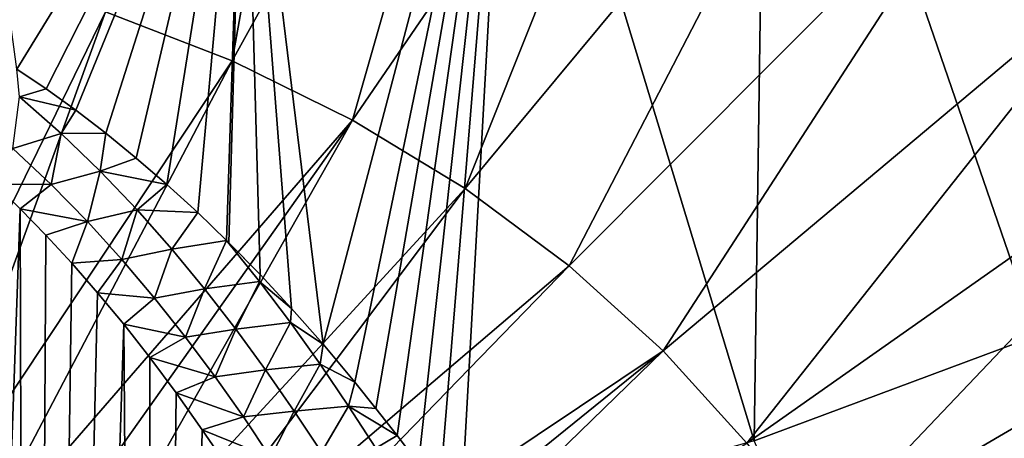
# Model space of a CAD drawing. Header units: metres. Extents: x -109 to 109, y -315 to 32.
# Tile 45 of 256: x -73.56 to -67.29, y -41.23 to -38.57. Entities that reach past the tile are written whole.
import ezdxf

# ---------------------------------------------------------------- set-up
doc = ezdxf.new("R2010")
doc.units = ezdxf.units.M
doc.layers.add('solid_K244242000C74_AAA', color=7, linetype='CONTINUOUS')

msp = doc.modelspace()

# ---------------------------------------------------------------- linework, layer by layer
at = {"layer": 'solid_K244242000C74_AAA'}
for points in [[(-67.08075, -40.574879, 26.053352), (-68.800682, -35.576843, 21.415951), (-67.232979, -34.914799, 21.879519)], [(-71.54361, -35.105457, 70.997505), (-73.014999, -38.51445, 69.672897), (-72.207108, -38.82745, 69.453728)], [(-70.394623, -35.55061, 70.685806), (-71.54361, -35.105457, 70.997505), (-72.207108, -38.82745, 69.453728)], [(-70.394623, -35.55061, 70.685806), (-72.207108, -38.82745, 69.453728), (-71.440559, -39.203812, 69.190201)], [(-69.304436, -36.085869, 70.311012), (-70.394623, -35.55061, 70.685806), (-71.440559, -39.203812, 69.190201)], [(-68.881516, -41.246738, 25.582909), (-70.43811, -36.113819, 21.039955), (-68.800682, -35.576843, 21.415951)], [(-67.08075, -40.574879, 26.053352), (-68.881516, -41.246738, 25.582909), (-68.800682, -35.576843, 21.415951)], [(-71.627869, -40.631004, 24.009798), (-72.130432, -36.520866, 20.754938), (-70.43811, -36.113819, 21.039955)], [(-71.425858, -40.871807, 24.263369), (-71.627869, -40.631004, 24.009798), (-70.43811, -36.113819, 21.039955)], [(-69.304436, -36.085869, 70.311012), (-71.440559, -39.203812, 69.190201), (-70.72274, -39.639904, 68.884842)], [(-71.290718, -41.039471, 24.44017), (-71.425858, -40.871807, 24.263369), (-70.43811, -36.113819, 21.039955)], [(-71.155388, -41.213264, 24.623526), (-71.290718, -41.039471, 24.44017), (-70.43811, -36.113819, 21.039955)], [(-71.019981, -41.393478, 24.813688), (-71.155388, -41.213264, 24.623526), (-70.43811, -36.113819, 21.039955)], [(-70.886261, -41.576923, 25.007536), (-71.019981, -41.393478, 24.813688), (-70.43811, -36.113819, 21.039955)], [(-70.75235, -41.766243, 25.207882), (-70.886261, -41.576923, 25.007536), (-70.43811, -36.113819, 21.039955)], [(-68.881516, -41.246738, 25.582909), (-70.75235, -41.766243, 25.207882), (-70.43811, -36.113819, 21.039955)], [(-68.283539, -36.706085, 69.876732), (-69.304436, -36.085869, 70.311012), (-70.72274, -39.639904, 68.884842)], [(-73.579994, -38.8797, 22.172754), (-73.862328, -36.794296, 20.56348), (-72.130432, -36.520866, 20.754938)], [(-73.392632, -39.005714, 22.304586), (-73.579994, -38.8797, 22.172754), (-72.130432, -36.520866, 20.754938)], [(-73.203194, -39.141937, 22.447104), (-73.392632, -39.005714, 22.304586), (-72.130432, -36.520866, 20.754938)], [(-73.011475, -39.288197, 22.600349), (-73.203194, -39.141937, 22.447104), (-72.130432, -36.520866, 20.754938)], [(-72.818146, -39.445549, 22.765129), (-73.011475, -39.288197, 22.600349), (-72.130432, -36.520866, 20.754938)], [(-72.623154, -39.613884, 22.941505), (-72.818146, -39.445549, 22.765129), (-72.130432, -36.520866, 20.754938)], [(-72.42643, -39.793194, 23.129641), (-72.623154, -39.613884, 22.941505), (-72.130432, -36.520866, 20.754938)], [(-72.243507, -39.969704, 23.314795), (-72.42643, -39.793194, 23.129641), (-72.130432, -36.520866, 20.754938)], [(-72.228561, -39.984566, 23.330376), (-72.243507, -39.969704, 23.314795), (-72.130432, -36.520866, 20.754938)], [(-72.029404, -40.187725, 23.543692), (-72.228561, -39.984566, 23.330376), (-72.130432, -36.520866, 20.754938)], [(-71.828995, -40.402832, 23.769869), (-72.029404, -40.187725, 23.543692), (-72.130432, -36.520866, 20.754938)], [(-71.627869, -40.631004, 24.009798), (-71.828995, -40.402832, 23.769869), (-72.130432, -36.520866, 20.754938)], [(-68.283539, -36.706085, 69.876732), (-70.72274, -39.639904, 68.884842), (-70.060555, -40.131535, 68.540604)], [(-67.341782, -37.405285, 69.387154), (-68.283539, -36.706085, 69.876732), (-70.060555, -40.131535, 68.540604)], [(-67.341782, -37.405285, 69.387154), (-70.060555, -40.131535, 68.540604), (-69.460388, -40.673965, 68.160789)], [(-66.48822, -38.176731, 68.846977), (-67.341782, -37.405285, 69.387154), (-69.460388, -40.673965, 68.160789)], [(-66.48822, -38.176731, 68.846977), (-69.460388, -40.673965, 68.160789), (-68.928017, -41.261971, 67.749062)], [(-65.731071, -39.012997, 68.261421), (-66.48822, -38.176731, 68.846977), (-68.928017, -41.261971, 67.749062)], [(-74.592621, -41.748268, 68.095848), (-73.014999, -38.51445, 69.672897), (-73.856453, -38.267822, 69.845589)], [(-74.592621, -41.748268, 68.095848), (-74.234772, -41.87616, 68.006294), (-73.014999, -38.51445, 69.672897)], [(-74.234772, -41.87616, 68.006294), (-72.207108, -38.82745, 69.453728), (-73.014999, -38.51445, 69.672897)], [(-74.234772, -41.87616, 68.006294), (-73.889587, -42.0256, 67.901657), (-72.207108, -38.82745, 69.453728)], [(-73.889587, -42.0256, 67.901657), (-71.440559, -39.203812, 69.190201), (-72.207108, -38.82745, 69.453728)], [(-73.562904, -39.05579, 22.31777), (-73.579994, -38.8797, 22.172754), (-73.392632, -39.005714, 22.304586)], [(-73.562904, -39.05579, 22.31777), (-73.392632, -39.005714, 22.304586), (-73.203194, -39.141937, 22.447104)], [(-65.731071, -39.012997, 68.261421), (-68.928017, -41.261971, 67.749062), (-68.468559, -41.889889, 67.309387)], [(-65.077637, -39.906025, 67.636116), (-65.731071, -39.012997, 68.261421), (-68.468559, -41.889889, 67.309387)], [(-73.604446, -39.384144, 22.630833), (-73.562904, -39.05579, 22.31777), (-73.296738, -39.289467, 22.55266)], [(-73.296738, -39.289467, 22.55266), (-73.562904, -39.05579, 22.31777), (-73.203194, -39.141937, 22.447104)], [(-73.296738, -39.289467, 22.55266), (-73.203194, -39.141937, 22.447104), (-73.011475, -39.288197, 22.600349)], [(-73.889587, -42.0256, 67.901657), (-73.558998, -42.195755, 67.782516), (-71.440559, -39.203812, 69.190201)], [(-73.558998, -42.195755, 67.782516), (-73.24485, -42.385674, 67.649536), (-71.440559, -39.203812, 69.190201)], [(-73.24485, -42.385674, 67.649536), (-70.72274, -39.639904, 68.884842), (-71.440559, -39.203812, 69.190201)], [(-73.359581, -39.613674, 22.86655), (-73.604446, -39.384144, 22.630833), (-73.296738, -39.289467, 22.55266)], [(-73.359581, -39.613674, 22.86655), (-73.296738, -39.289467, 22.55266), (-73.047562, -39.529808, 22.794971)], [(-73.047562, -39.529808, 22.794971), (-73.296738, -39.289467, 22.55266), (-73.011475, -39.288197, 22.600349)], [(-73.047562, -39.529808, 22.794971), (-73.011475, -39.288197, 22.600349), (-72.818146, -39.445549, 22.765129)], [(-73.359581, -39.613674, 22.86655), (-73.722313, -39.611858, 22.91914), (-73.604446, -39.384144, 22.630833)], [(-73.047562, -39.529808, 22.794971), (-72.818146, -39.445549, 22.765129), (-72.623154, -39.613884, 22.941505)], [(-73.128647, -39.849728, 23.109518), (-73.359581, -39.613674, 22.86655), (-73.047562, -39.529808, 22.794971)], [(-73.128647, -39.849728, 23.109518), (-73.047562, -39.529808, 22.794971), (-72.813354, -39.775562, 23.043495)], [(-72.813354, -39.775562, 23.043495), (-73.047562, -39.529808, 22.794971), (-72.623154, -39.613884, 22.941505)], [(-74.250771, -59.244789, 49.096764), (-73.722313, -39.611858, 22.91914), (-73.558807, -39.768967, 23.083918)], [(-73.359581, -39.613674, 22.86655), (-73.558807, -39.768967, 23.083918), (-73.722313, -39.611858, 22.91914)], [(-73.128647, -39.849728, 23.109518), (-73.558807, -39.768967, 23.083918), (-73.359581, -39.613674, 22.86655)], [(-73.24485, -42.385674, 67.649536), (-72.948914, -42.594288, 67.503456), (-70.72274, -39.639904, 68.884842)], [(-72.948914, -42.594288, 67.503456), (-70.060555, -40.131535, 68.540604), (-70.72274, -39.639904, 68.884842)], [(-72.813354, -39.775562, 23.043495), (-72.623154, -39.613884, 22.941505), (-72.42643, -39.793194, 23.129641)], [(-73.502922, -59.272491, 48.950436), (-74.250771, -59.244789, 49.096764), (-73.558807, -39.768967, 23.083918)], [(-73.502922, -59.272491, 48.950436), (-73.558807, -39.768967, 23.083918), (-73.394539, -39.936428, 23.25964)], [(-73.128647, -39.849728, 23.109518), (-73.394539, -39.936428, 23.25964), (-73.558807, -39.768967, 23.083918)], [(-72.91008, -40.091129, 23.358541), (-73.128647, -39.849728, 23.109518), (-72.813354, -39.775562, 23.043495)], [(-72.91008, -40.091129, 23.358541), (-72.813354, -39.775562, 23.043495), (-72.592239, -40.025661, 23.297159)], [(-72.592239, -40.025661, 23.297159), (-72.813354, -39.775562, 23.043495), (-72.42643, -39.793194, 23.129641)], [(-72.592239, -40.025661, 23.297159), (-72.42643, -39.793194, 23.129641), (-72.243507, -39.969704, 23.314795)], [(-73.128647, -39.849728, 23.109518), (-73.229637, -40.114754, 23.446972), (-73.394539, -39.936428, 23.25964)], [(-72.91008, -40.091129, 23.358541), (-73.229637, -40.114754, 23.446972), (-73.128647, -39.849728, 23.109518)], [(-73.502922, -59.272491, 48.950436), (-73.394539, -39.936428, 23.25964), (-73.229637, -40.114754, 23.446972)], [(-65.077637, -39.906025, 67.636116), (-68.468559, -41.889889, 67.309387), (-68.086456, -42.551674, 66.846001)], [(-64.53421, -40.847218, 66.977081), (-65.077637, -39.906025, 67.636116), (-68.086456, -42.551674, 66.846001)], [(-72.382713, -40.279305, 23.555149), (-72.592239, -40.025661, 23.297159), (-72.243507, -39.969704, 23.314795)], [(-72.382713, -40.279305, 23.555149), (-72.243507, -39.969704, 23.314795), (-72.03392, -40.230762, 23.576492)], [(-72.029404, -40.187725, 23.543692), (-72.243507, -39.969704, 23.314795), (-72.228561, -39.984566, 23.330376)], [(-72.03392, -40.230762, 23.576492), (-72.243507, -39.969704, 23.314795), (-72.029404, -40.187725, 23.543692)], [(-72.702507, -40.336884, 23.612608), (-72.91008, -40.091129, 23.358541), (-72.592239, -40.025661, 23.297159)], [(-72.702507, -40.336884, 23.612608), (-72.592239, -40.025661, 23.297159), (-72.382713, -40.279305, 23.555149)], [(-73.502922, -59.272491, 48.950436), (-73.229637, -40.114754, 23.446972), (-73.064171, -40.304058, 23.646061)], [(-72.91008, -40.091129, 23.358541), (-73.064171, -40.304058, 23.646061), (-73.229637, -40.114754, 23.446972)], [(-72.702507, -40.336884, 23.612608), (-73.064171, -40.304058, 23.646061), (-72.91008, -40.091129, 23.358541)], [(-72.948914, -42.594288, 67.503456), (-72.672836, -42.820435, 67.345108), (-70.060555, -40.131535, 68.540604)], [(-72.672836, -42.820435, 67.345108), (-69.460388, -40.673965, 68.160789), (-70.060555, -40.131535, 68.540604)], [(-72.03392, -40.230762, 23.576492), (-72.029404, -40.187725, 23.543692), (-71.828995, -40.402832, 23.769869)], [(-72.183617, -40.535942, 23.816929), (-72.382713, -40.279305, 23.555149), (-72.03392, -40.230762, 23.576492)], [(-72.183617, -40.535942, 23.816929), (-72.03392, -40.230762, 23.576492), (-71.83522, -40.493752, 23.841007)], [(-71.83522, -40.493752, 23.841007), (-72.03392, -40.230762, 23.576492), (-71.828995, -40.402832, 23.769869)], [(-73.502922, -59.272491, 48.950436), (-73.064171, -40.304058, 23.646061), (-72.898148, -40.504433, 23.856974)], [(-72.702507, -40.336884, 23.612608), (-72.898148, -40.504433, 23.856974), (-73.064171, -40.304058, 23.646061)], [(-72.504898, -40.586338, 23.871073), (-72.898148, -40.504433, 23.856974), (-72.702507, -40.336884, 23.612608)], [(-72.504898, -40.586338, 23.871073), (-72.702507, -40.336884, 23.612608), (-72.382713, -40.279305, 23.555149)], [(-72.504898, -40.586338, 23.871073), (-72.382713, -40.279305, 23.555149), (-72.183617, -40.535942, 23.816929)], [(-71.83522, -40.493752, 23.841007), (-71.828995, -40.402832, 23.769869), (-71.627869, -40.631004, 24.009798)], [(-72.75721, -59.308086, 48.761459), (-73.502922, -59.272491, 48.950436), (-72.898148, -40.504433, 23.856974)], [(-72.75721, -59.308086, 48.761459), (-72.898148, -40.504433, 23.856974), (-72.731689, -40.716541, 24.080597)], [(-72.504898, -40.586338, 23.871073), (-72.731689, -40.716541, 24.080597), (-72.898148, -40.504433, 23.856974)], [(-71.993843, -40.795059, 24.081968), (-72.183617, -40.535942, 23.816929), (-71.83522, -40.493752, 23.841007)], [(-71.993843, -40.795059, 24.081968), (-71.83522, -40.493752, 23.841007), (-71.645905, -40.758598, 24.108248)], [(-71.645905, -40.758598, 24.108248), (-71.83522, -40.493752, 23.841007), (-71.627869, -40.631004, 24.009798)], [(-72.316284, -40.838898, 24.133326), (-72.731689, -40.716541, 24.080597), (-72.504898, -40.586338, 23.871073)], [(-72.316284, -40.838898, 24.133326), (-72.504898, -40.586338, 23.871073), (-72.183617, -40.535942, 23.816929)], [(-72.316284, -40.838898, 24.133326), (-72.183617, -40.535942, 23.816929), (-71.993843, -40.795059, 24.081968)], [(-66.840889, -45.885212, 30.598389), (-68.881516, -41.246738, 25.582909), (-67.08075, -40.574879, 26.053352)], [(-71.645905, -40.758598, 24.108248), (-71.627869, -40.631004, 24.009798), (-71.425858, -40.871807, 24.263369)], [(-72.672836, -42.820435, 67.345108), (-72.418167, -43.062851, 67.175369), (-69.460388, -40.673965, 68.160789)], [(-72.418167, -43.062851, 67.175369), (-72.186317, -43.320175, 66.995186), (-69.460388, -40.673965, 68.160789)], [(-72.186317, -43.320175, 66.995186), (-68.928017, -41.261971, 67.749062), (-69.460388, -40.673965, 68.160789)], [(-72.75721, -59.308086, 48.761459), (-72.731689, -40.716541, 24.080597), (-72.564781, -40.940178, 24.31662)], [(-72.316284, -40.838898, 24.133326), (-72.564781, -40.940178, 24.31662), (-72.731689, -40.716541, 24.080597)], [(-71.812515, -41.056267, 24.34988), (-71.993843, -40.795059, 24.081968), (-71.645905, -40.758598, 24.108248)], [(-71.812515, -41.056267, 24.34988), (-71.645905, -40.758598, 24.108248), (-71.465141, -41.025036, 24.377945)], [(-71.465141, -41.025036, 24.377945), (-71.645905, -40.758598, 24.108248), (-71.425858, -40.871807, 24.263369)], [(-72.135826, -41.094067, 24.398872), (-72.564781, -40.940178, 24.31662), (-72.316284, -40.838898, 24.133326)], [(-72.135826, -41.094067, 24.398872), (-72.316284, -40.838898, 24.133326), (-71.993843, -40.795059, 24.081968)], [(-72.135826, -41.094067, 24.398872), (-71.993843, -40.795059, 24.081968), (-71.812515, -41.056267, 24.34988)], [(-71.465141, -41.025036, 24.377945), (-71.425858, -40.871807, 24.263369), (-71.290718, -41.039471, 24.44017)], [(-64.53421, -40.847218, 66.977081), (-68.086456, -42.551674, 66.846001), (-67.785385, -43.240952, 66.363365)], [(-64.106018, -41.827515, 66.290672), (-64.53421, -40.847218, 66.977081), (-67.785385, -43.240952, 66.363365)], [(-72.75721, -59.308086, 48.761459), (-72.564781, -40.940178, 24.31662), (-72.397499, -41.175919, 24.565792)], [(-72.135826, -41.094067, 24.398872), (-72.397499, -41.175919, 24.565792), (-72.564781, -40.940178, 24.31662)], [(-71.638939, -41.319283, 24.620384), (-71.812515, -41.056267, 24.34988), (-71.465141, -41.025036, 24.377945)], [(-71.638939, -41.319283, 24.620384), (-71.465141, -41.025036, 24.377945), (-71.292191, -41.292816, 24.64986)], [(-71.465141, -41.025036, 24.377945), (-71.290718, -41.039471, 24.44017), (-71.155388, -41.213264, 24.623526)], [(-71.292191, -41.292816, 24.64986), (-71.465141, -41.025036, 24.377945), (-71.155388, -41.213264, 24.623526)], [(-71.962891, -41.351509, 24.667377), (-72.135826, -41.094067, 24.398872), (-71.812515, -41.056267, 24.34988)], [(-71.962891, -41.351509, 24.667377), (-71.812515, -41.056267, 24.34988), (-71.638939, -41.319283, 24.620384)], [(-71.962891, -41.351509, 24.667377), (-72.397499, -41.175919, 24.565792), (-72.135826, -41.094067, 24.398872)], [(-72.75721, -59.308086, 48.761459), (-72.397499, -41.175919, 24.565792), (-72.28582, -41.340103, 24.739605)], [(-71.962891, -41.351509, 24.667377), (-72.28582, -41.340103, 24.739605), (-72.397499, -41.175919, 24.565792)], [(-71.292191, -41.292816, 24.64986), (-71.155388, -41.213264, 24.623526), (-71.019981, -41.393478, 24.813688)]]:
    msp.add_3dface(points, dxfattribs=at)

doc.saveas('drawing.dxf')
